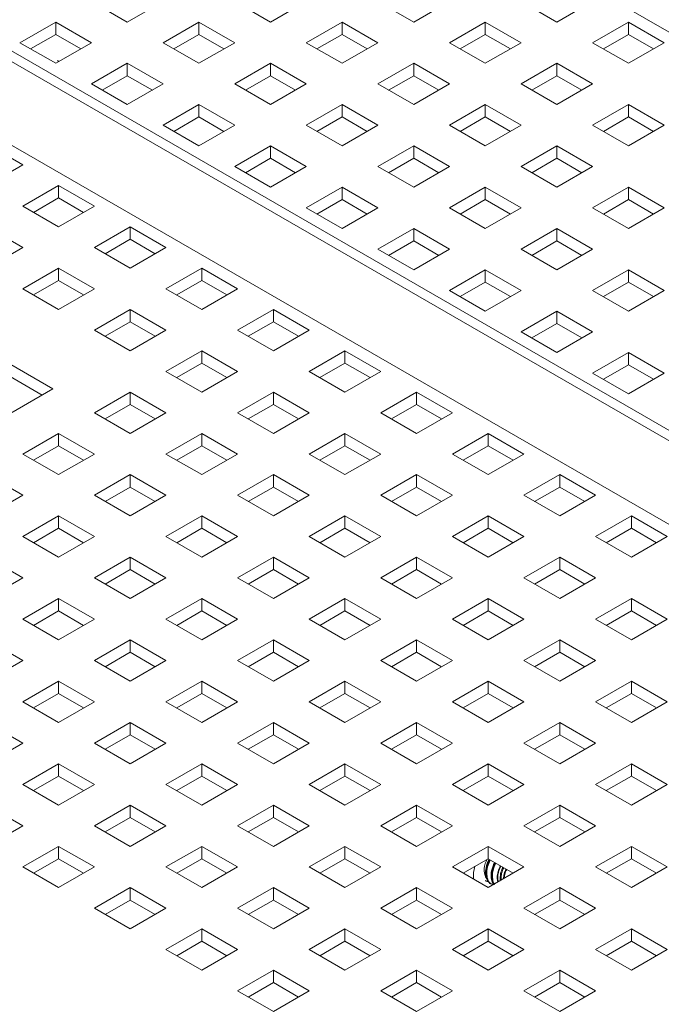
# Paper-space layout '2' of a CAD drawing. Header units: inches. Extents: x 1 to 109, y 1 to 85.
# Tile 40 of 66: x 78.2 to 80.73, y 33.55 to 37.44. Entities that reach past the tile are written whole.
import ezdxf

# ---------------------------------------------------------------- set-up
doc = ezdxf.new("R2010")
doc.units = ezdxf.units.IN
doc.header["$MEASUREMENT"] = 0

psp = doc.layouts.new('2')

# ---------------------------------------------------------------- linework, layer by layer
at = {"color": 7, "linetype": 'Continuous', "lineweight": 15, "ltscale": 5}
for p, q in [((90.6521, 31.6852), (78.9848, 38.4205)), ((78.9848, 38.4204), (90.6521, 31.6851)), ((89.2076, 30.9035), (77.5404, 37.6388)), ((77.6212, 37.6333), (89.2885, 30.898)), ((78.6212, 37.435), (78.4798, 37.5166)), ((78.7626, 37.5166), (78.6212, 37.435)), ((79.1869, 37.435), (79.0455, 37.5166)), ((79.3283, 37.5166), (79.1869, 37.435)), ((79.7526, 37.435), (79.6111, 37.5166)), ((79.894, 37.5166), (79.7526, 37.435)), ((80.3183, 37.435), (80.1768, 37.5166)), ((80.4597, 37.5166), (80.3183, 37.435)), ((88.9663, 30.712), (77.2991, 37.4474)), ((77.2991, 37.4473), (88.9663, 30.7119)), ((78.1969, 37.3533), (78.3384, 37.435)), ((78.3384, 37.435), (78.4798, 37.3533)), ((78.3384, 37.435), (78.3384, 37.3861)), ((78.7626, 37.3533), (78.904, 37.435)), ((78.904, 37.435), (79.0455, 37.3533)), ((78.904, 37.435), (78.904, 37.3861)), ((79.3283, 37.3533), (79.4697, 37.435)), ((79.4697, 37.435), (79.6111, 37.3533)), ((79.4697, 37.435), (79.4697, 37.3861)), ((79.894, 37.3533), (80.0354, 37.435)), ((80.0354, 37.435), (80.1768, 37.3533)), ((80.0354, 37.435), (80.0354, 37.3861)), ((80.4597, 37.3533), (80.6011, 37.435)), ((80.6011, 37.435), (80.7425, 37.3533)), ((80.6011, 37.435), (80.6011, 37.3861)), ((78.2392, 37.3289), (78.3384, 37.3861)), ((78.3384, 37.3861), (78.4375, 37.3289)), ((78.8049, 37.3289), (78.904, 37.3861)), ((78.904, 37.3861), (79.0032, 37.3289)), ((79.3706, 37.3289), (79.4697, 37.3861)), ((79.4697, 37.3861), (79.5689, 37.3289)), ((79.9363, 37.3289), (80.0354, 37.3861)), ((80.0354, 37.3861), (80.1345, 37.3289)), ((80.502, 37.3289), (80.6011, 37.3861)), ((80.6011, 37.3861), (80.7002, 37.3289)), ((78.3384, 37.2717), (78.1969, 37.3533)), ((78.4798, 37.3533), (78.3384, 37.2717)), ((78.904, 37.2717), (78.7626, 37.3533)), ((79.0455, 37.3533), (78.904, 37.2717)), ((79.4697, 37.2717), (79.3283, 37.3533)), ((79.6111, 37.3533), (79.4697, 37.2717)), ((80.0354, 37.2717), (79.894, 37.3533)), ((80.1768, 37.3533), (80.0354, 37.2717)), ((80.6011, 37.2717), (80.4597, 37.3533)), ((80.7425, 37.3533), (80.6011, 37.2717)), ((78.3513, 37.2792), (78.3456, 37.2825)), ((78.4798, 37.19), (78.6212, 37.2717)), ((78.6212, 37.2717), (78.7626, 37.19)), ((78.6212, 37.2717), (78.6212, 37.2228)), ((79.0455, 37.19), (79.1869, 37.2717)), ((79.1869, 37.2717), (79.3283, 37.19)), ((79.1869, 37.2717), (79.1869, 37.2228)), ((79.6111, 37.19), (79.7526, 37.2717)), ((79.7526, 37.2717), (79.894, 37.19)), ((79.7526, 37.2717), (79.7526, 37.2228)), ((80.1768, 37.19), (80.3183, 37.2717)), ((80.3183, 37.2717), (80.4597, 37.19)), ((80.3183, 37.2717), (80.3183, 37.2228)), ((78.5221, 37.1656), (78.6212, 37.2228)), ((78.6212, 37.2228), (78.7203, 37.1656)), ((79.0878, 37.1656), (79.1869, 37.2228)), ((79.1869, 37.2228), (79.286, 37.1656)), ((79.6534, 37.1656), (79.7526, 37.2228)), ((79.7526, 37.2228), (79.8517, 37.1656)), ((80.2191, 37.1656), (80.3183, 37.2228)), ((80.3183, 37.2228), (80.4174, 37.1656)), ((78.6212, 37.1084), (78.4798, 37.19)), ((78.7626, 37.19), (78.6212, 37.1084)), ((79.1869, 37.1084), (79.0455, 37.19)), ((79.3283, 37.19), (79.1869, 37.1084)), ((79.7526, 37.1084), (79.6111, 37.19)), ((79.894, 37.19), (79.7526, 37.1084)), ((80.3183, 37.1084), (80.1768, 37.19)), ((80.4597, 37.19), (80.3183, 37.1084)), ((78.7626, 37.0267), (78.904, 37.1084)), ((78.904, 37.1084), (79.0455, 37.0267)), ((78.904, 37.1084), (78.904, 37.0596)), ((79.3283, 37.0267), (79.4697, 37.1084)), ((79.4697, 37.1084), (79.6111, 37.0267)), ((79.4697, 37.1084), (79.4697, 37.0596)), ((79.894, 37.0267), (80.0354, 37.1084)), ((80.0354, 37.1084), (80.1768, 37.0267)), ((80.0354, 37.1084), (80.0354, 37.0596)), ((80.4597, 37.0267), (80.6011, 37.1084)), ((80.6011, 37.1084), (80.7425, 37.0267)), ((80.6011, 37.1084), (80.6011, 37.0596)), ((78.8049, 37.0023), (78.904, 37.0596)), ((78.904, 37.0596), (79.0032, 37.0023)), ((79.3706, 37.0023), (79.4697, 37.0596)), ((79.4697, 37.0596), (79.5689, 37.0023)), ((79.9363, 37.0023), (80.0354, 37.0596)), ((80.0354, 37.0596), (80.1345, 37.0023)), ((80.502, 37.0023), (80.6011, 37.0596)), ((80.6011, 37.0596), (80.7002, 37.0023)), ((78.904, 36.9451), (78.7626, 37.0267)), ((79.0455, 37.0267), (78.904, 36.9451)), ((79.4697, 36.9451), (79.3283, 37.0267)), ((79.6111, 37.0267), (79.4697, 36.9451)), ((80.0354, 36.9451), (79.894, 37.0267)), ((80.1768, 37.0267), (80.0354, 36.9451)), ((80.6011, 36.9451), (80.4597, 37.0267)), ((80.7425, 37.0267), (80.6011, 36.9451)), ((78.067, 36.9517), (78.2084, 36.8701)), ((79.0455, 36.8635), (79.1869, 36.9451)), ((79.1869, 36.9451), (79.3283, 36.8635)), ((79.1869, 36.9451), (79.1869, 36.8963)), ((79.6111, 36.8635), (79.7526, 36.9451)), ((79.7526, 36.9451), (79.894, 36.8635)), ((79.7526, 36.9451), (79.7526, 36.8963)), ((80.1768, 36.8635), (80.3183, 36.9451)), ((80.3183, 36.9451), (80.4597, 36.8635)), ((80.3183, 36.9451), (80.3183, 36.8963)), ((78.2084, 36.8701), (78.067, 36.7884)), ((79.0878, 36.8391), (79.1869, 36.8963)), ((79.1869, 36.8963), (79.286, 36.8391)), ((79.6534, 36.8391), (79.7526, 36.8963)), ((79.7526, 36.8963), (79.8517, 36.8391)), ((80.2191, 36.8391), (80.3183, 36.8963)), ((80.3183, 36.8963), (80.4174, 36.8391)), ((79.1869, 36.7818), (79.0455, 36.8635)), ((79.3283, 36.8635), (79.1869, 36.7818)), ((79.7526, 36.7818), (79.6111, 36.8635)), ((79.894, 36.8635), (79.7526, 36.7818)), ((80.3183, 36.7818), (80.1768, 36.8635)), ((80.4597, 36.8635), (80.3183, 36.7818)), ((78.2084, 36.7068), (78.3498, 36.7884)), ((78.3498, 36.7884), (78.4912, 36.7068)), ((78.3498, 36.7884), (78.3498, 36.7396)), ((79.3283, 36.7002), (79.4697, 36.7818)), ((79.4697, 36.7818), (79.6111, 36.7002)), ((79.4697, 36.7818), (79.4697, 36.733)), ((79.894, 36.7002), (80.0354, 36.7818)), ((80.0354, 36.7818), (80.1768, 36.7002)), ((80.0354, 36.7818), (80.0354, 36.733)), ((80.4597, 36.7002), (80.6011, 36.7818)), ((80.6011, 36.7818), (80.7425, 36.7002)), ((80.6011, 36.7818), (80.6011, 36.733)), ((78.2507, 36.6824), (78.3498, 36.7396)), ((78.3498, 36.7396), (78.4489, 36.6824)), ((79.3706, 36.6758), (79.4697, 36.733)), ((79.4697, 36.733), (79.5689, 36.6758)), ((79.9363, 36.6758), (80.0354, 36.733)), ((80.0354, 36.733), (80.1345, 36.6758)), ((80.502, 36.6758), (80.6011, 36.733)), ((80.6011, 36.733), (80.7002, 36.6758)), ((78.3498, 36.6252), (78.2084, 36.7068)), ((78.4912, 36.7068), (78.3498, 36.6252)), ((79.4697, 36.6185), (79.3283, 36.7002)), ((79.6111, 36.7002), (79.4697, 36.6185)), ((80.0354, 36.6185), (79.894, 36.7002)), ((80.1768, 36.7002), (80.0354, 36.6185)), ((80.6011, 36.6185), (80.4597, 36.7002)), ((80.7425, 36.7002), (80.6011, 36.6185)), ((78.067, 36.6252), (78.2084, 36.5435)), ((78.4912, 36.5435), (78.6327, 36.6252)), ((78.6327, 36.6252), (78.7741, 36.5435)), ((78.6327, 36.6252), (78.6327, 36.5763)), ((79.6111, 36.5369), (79.7526, 36.6185)), ((79.7526, 36.6185), (79.894, 36.5369)), ((79.7526, 36.6185), (79.7526, 36.5697)), ((80.1768, 36.5369), (80.3183, 36.6185)), ((80.3183, 36.6185), (80.4597, 36.5369)), ((80.3183, 36.6185), (80.3183, 36.5697)), ((78.5335, 36.5191), (78.6327, 36.5763)), ((78.6327, 36.5763), (78.7318, 36.5191)), ((79.6534, 36.5125), (79.7526, 36.5697)), ((79.7526, 36.5697), (79.8517, 36.5125)), ((80.2191, 36.5125), (80.3183, 36.5697)), ((80.3183, 36.5697), (80.4174, 36.5125)), ((78.2084, 36.5435), (78.067, 36.4619)), ((78.6327, 36.4619), (78.4912, 36.5435)), ((78.7741, 36.5435), (78.6327, 36.4619)), ((79.7526, 36.4553), (79.6111, 36.5369)), ((79.894, 36.5369), (79.7526, 36.4553)), ((80.3183, 36.4553), (80.1768, 36.5369)), ((80.4597, 36.5369), (80.3183, 36.4553)), ((78.2084, 36.3802), (78.3498, 36.4619)), ((78.3498, 36.4619), (78.4912, 36.3802)), ((78.3498, 36.4619), (78.3498, 36.413)), ((78.7741, 36.3802), (78.9155, 36.4619)), ((78.9155, 36.4619), (79.0569, 36.3802)), ((78.9155, 36.4619), (78.9155, 36.413)), ((79.894, 36.3736), (80.0354, 36.4553)), ((80.0354, 36.4553), (80.1768, 36.3736)), ((80.0354, 36.4553), (80.0354, 36.4064)), ((80.4597, 36.3736), (80.6011, 36.4553)), ((80.6011, 36.4553), (80.7425, 36.3736)), ((80.6011, 36.4553), (80.6011, 36.4064)), ((78.2507, 36.3558), (78.3498, 36.413)), ((78.3498, 36.413), (78.4489, 36.3558)), ((78.8164, 36.3558), (78.9155, 36.413)), ((78.9155, 36.413), (79.0146, 36.3558)), ((79.9363, 36.3492), (80.0354, 36.4064)), ((80.0354, 36.4064), (80.1345, 36.3492)), ((80.502, 36.3492), (80.6011, 36.4064)), ((80.6011, 36.4064), (80.7002, 36.3492)), ((78.3498, 36.2986), (78.2084, 36.3802)), ((78.4912, 36.3802), (78.3498, 36.2986)), ((78.9155, 36.2986), (78.7741, 36.3802)), ((79.0569, 36.3802), (78.9155, 36.2986)), ((80.0354, 36.292), (79.894, 36.3736)), ((80.1768, 36.3736), (80.0354, 36.292)), ((80.6011, 36.292), (80.4597, 36.3736)), ((80.7425, 36.3736), (80.6011, 36.292)), ((78.4912, 36.217), (78.6327, 36.2986)), ((78.6327, 36.2986), (78.7741, 36.217)), ((78.6327, 36.2986), (78.6327, 36.2498)), ((79.0569, 36.217), (79.1983, 36.2986)), ((79.1983, 36.2986), (79.3398, 36.217)), ((79.1983, 36.2986), (79.1983, 36.2498)), ((80.1768, 36.2103), (80.3183, 36.292)), ((80.3183, 36.292), (80.4597, 36.2103)), ((80.3183, 36.292), (80.3183, 36.2432)), ((78.5335, 36.1925), (78.6327, 36.2498)), ((78.6327, 36.2498), (78.7318, 36.1925)), ((79.0992, 36.1925), (79.1983, 36.2498)), ((79.1983, 36.2498), (79.2975, 36.1925)), ((80.2191, 36.1859), (80.3183, 36.2432)), ((80.3183, 36.2432), (80.4174, 36.1859)), ((78.6327, 36.1353), (78.4912, 36.217)), ((78.7741, 36.217), (78.6327, 36.1353)), ((79.1983, 36.1353), (79.0569, 36.217)), ((79.3398, 36.217), (79.1983, 36.1353)), ((80.3183, 36.1287), (80.1768, 36.2103)), ((80.4597, 36.2103), (80.3183, 36.1287)), ((78.3272, 35.9843), (78.0161, 36.1639)), ((78.7741, 36.0537), (78.9155, 36.1353)), ((78.9155, 36.1353), (79.0569, 36.0537)), ((78.9155, 36.1353), (78.9155, 36.0865)), ((79.3398, 36.0537), (79.4812, 36.1353)), ((79.4812, 36.1353), (79.6226, 36.0537)), ((79.4812, 36.1353), (79.4812, 36.0865)), ((80.4597, 36.0471), (80.6011, 36.1287)), ((80.6011, 36.1287), (80.7425, 36.0471)), ((80.6011, 36.1287), (80.6011, 36.0799)), ((78.2849, 35.9599), (78.0161, 36.1151)), ((78.8164, 36.0293), (78.9155, 36.0865)), ((78.9155, 36.0865), (79.0146, 36.0293)), ((79.3821, 36.0293), (79.4812, 36.0865)), ((79.4812, 36.0865), (79.5803, 36.0293)), ((78.9155, 35.972), (78.7741, 36.0537)), ((79.0569, 36.0537), (78.9155, 35.972)), ((79.4812, 35.972), (79.3398, 36.0537)), ((79.6226, 36.0537), (79.4812, 35.972)), ((80.502, 36.0226), (80.6011, 36.0799)), ((80.6011, 36.0799), (80.7002, 36.0226)), ((80.6011, 35.9654), (80.4597, 36.0471)), ((80.7425, 36.0471), (80.6011, 35.9654)), ((78.0161, 35.8047), (78.3272, 35.9843)), ((78.4912, 35.8904), (78.6327, 35.972)), ((78.6327, 35.972), (78.7741, 35.8904)), ((78.6327, 35.972), (78.6327, 35.9232)), ((79.0569, 35.8904), (79.1983, 35.972)), ((79.1983, 35.972), (79.3398, 35.8904)), ((79.1983, 35.972), (79.1983, 35.9232)), ((79.6226, 35.8904), (79.764, 35.972)), ((79.764, 35.972), (79.9054, 35.8904)), ((79.764, 35.972), (79.764, 35.9232)), ((78.5335, 35.866), (78.6327, 35.9232)), ((78.6327, 35.9232), (78.7318, 35.866)), ((79.0992, 35.866), (79.1983, 35.9232)), ((79.1983, 35.9232), (79.2975, 35.866)), ((79.6649, 35.866), (79.764, 35.9232)), ((79.764, 35.9232), (79.8632, 35.866)), ((78.6327, 35.8087), (78.4912, 35.8904)), ((78.7741, 35.8904), (78.6327, 35.8087)), ((79.1983, 35.8087), (79.0569, 35.8904)), ((79.3398, 35.8904), (79.1983, 35.8087)), ((79.764, 35.8087), (79.6226, 35.8904)), ((79.9054, 35.8904), (79.764, 35.8087)), ((78.2084, 35.7271), (78.3498, 35.8087)), ((78.3498, 35.8087), (78.4912, 35.7271)), ((78.3498, 35.8087), (78.3498, 35.7599)), ((78.7741, 35.7271), (78.9155, 35.8087)), ((78.9155, 35.8087), (79.0569, 35.7271)), ((78.9155, 35.8087), (78.9155, 35.7599)), ((79.3398, 35.7271), (79.4812, 35.8087)), ((79.4812, 35.8087), (79.6226, 35.7271)), ((79.4812, 35.8087), (79.4812, 35.7599)), ((79.9054, 35.7271), (80.0469, 35.8087)), ((80.0469, 35.8087), (80.1883, 35.7271)), ((80.0469, 35.8087), (80.0469, 35.7599)), ((78.2507, 35.7027), (78.3498, 35.7599)), ((78.3498, 35.7599), (78.4489, 35.7027)), ((78.8164, 35.7027), (78.9155, 35.7599)), ((78.9155, 35.7599), (79.0146, 35.7027)), ((79.3821, 35.7027), (79.4812, 35.7599)), ((79.4812, 35.7599), (79.5803, 35.7027)), ((79.9477, 35.7027), (80.0469, 35.7599)), ((80.0469, 35.7599), (80.146, 35.7027)), ((78.3498, 35.6455), (78.2084, 35.7271)), ((78.4912, 35.7271), (78.3498, 35.6455)), ((78.9155, 35.6455), (78.7741, 35.7271)), ((79.0569, 35.7271), (78.9155, 35.6455)), ((79.4812, 35.6455), (79.3398, 35.7271)), ((79.6226, 35.7271), (79.4812, 35.6455)), ((80.0469, 35.6455), (79.9054, 35.7271)), ((80.1883, 35.7271), (80.0469, 35.6455)), ((78.067, 35.6455), (78.2084, 35.5638)), ((78.4912, 35.5638), (78.6327, 35.6455)), ((78.6327, 35.6455), (78.7741, 35.5638)), ((78.6327, 35.6455), (78.6327, 35.5966)), ((79.0569, 35.5638), (79.1983, 35.6455)), ((79.1983, 35.6455), (79.3398, 35.5638)), ((79.1983, 35.6455), (79.1983, 35.5966)), ((79.6226, 35.5638), (79.764, 35.6455)), ((79.764, 35.6455), (79.9054, 35.5638)), ((79.764, 35.6455), (79.764, 35.5966)), ((80.1883, 35.5638), (80.3297, 35.6455)), ((80.3297, 35.6455), (80.4711, 35.5638)), ((80.3297, 35.6455), (80.3297, 35.5966)), ((78.5335, 35.5394), (78.6327, 35.5966)), ((78.6327, 35.5966), (78.7318, 35.5394)), ((79.0992, 35.5394), (79.1983, 35.5966)), ((79.1983, 35.5966), (79.2975, 35.5394)), ((79.6649, 35.5394), (79.764, 35.5966)), ((79.764, 35.5966), (79.8632, 35.5394)), ((80.2306, 35.5394), (80.3297, 35.5966)), ((80.3297, 35.5966), (80.4288, 35.5394)), ((78.2084, 35.5638), (78.067, 35.4822)), ((78.6327, 35.4822), (78.4912, 35.5638)), ((78.7741, 35.5638), (78.6327, 35.4822)), ((79.1983, 35.4822), (79.0569, 35.5638)), ((79.3398, 35.5638), (79.1983, 35.4822)), ((79.764, 35.4822), (79.6226, 35.5638)), ((79.9054, 35.5638), (79.764, 35.4822)), ((80.3297, 35.4822), (80.1883, 35.5638)), ((80.4711, 35.5638), (80.3297, 35.4822)), ((78.2084, 35.4005), (78.3498, 35.4822)), ((78.3498, 35.4822), (78.4912, 35.4005)), ((78.3498, 35.4822), (78.3498, 35.4334)), ((78.7741, 35.4005), (78.9155, 35.4822)), ((78.9155, 35.4822), (79.0569, 35.4005)), ((78.9155, 35.4822), (78.9155, 35.4334)), ((79.3398, 35.4005), (79.4812, 35.4822)), ((79.4812, 35.4822), (79.6226, 35.4005)), ((79.4812, 35.4822), (79.4812, 35.4334)), ((79.9054, 35.4005), (80.0469, 35.4822)), ((80.0469, 35.4822), (80.1883, 35.4005)), ((80.0469, 35.4822), (80.0469, 35.4334)), ((80.4711, 35.4005), (80.6126, 35.4822)), ((80.6126, 35.4822), (80.754, 35.4005)), ((80.6126, 35.4822), (80.6126, 35.4334)), ((78.2507, 35.3761), (78.3498, 35.4334)), ((78.3498, 35.4334), (78.4489, 35.3761)), ((78.8164, 35.3761), (78.9155, 35.4334)), ((78.9155, 35.4334), (79.0146, 35.3761)), ((79.3821, 35.3761), (79.4812, 35.4334)), ((79.4812, 35.4334), (79.5803, 35.3761)), ((79.9477, 35.3761), (80.0469, 35.4334)), ((80.0469, 35.4334), (80.146, 35.3761)), ((80.5134, 35.3761), (80.6126, 35.4334)), ((80.6126, 35.4334), (80.7117, 35.3761)), ((78.3498, 35.3189), (78.2084, 35.4005)), ((78.4912, 35.4005), (78.3498, 35.3189)), ((78.9155, 35.3189), (78.7741, 35.4005)), ((79.0569, 35.4005), (78.9155, 35.3189)), ((79.4812, 35.3189), (79.3398, 35.4005)), ((79.6226, 35.4005), (79.4812, 35.3189)), ((80.0469, 35.3189), (79.9054, 35.4005)), ((80.1883, 35.4005), (80.0469, 35.3189)), ((80.6126, 35.3189), (80.4711, 35.4005)), ((80.754, 35.4005), (80.6126, 35.3189)), ((78.067, 35.3189), (78.2084, 35.2373)), ((78.4912, 35.2373), (78.6327, 35.3189)), ((78.6327, 35.3189), (78.7741, 35.2373)), ((78.6327, 35.3189), (78.6327, 35.2701)), ((79.0569, 35.2373), (79.1983, 35.3189)), ((79.1983, 35.3189), (79.3398, 35.2373)), ((79.1983, 35.3189), (79.1983, 35.2701)), ((79.6226, 35.2373), (79.764, 35.3189)), ((79.764, 35.3189), (79.9054, 35.2373)), ((79.764, 35.3189), (79.764, 35.2701)), ((80.1883, 35.2373), (80.3297, 35.3189)), ((80.3297, 35.3189), (80.4711, 35.2373)), ((80.3297, 35.3189), (80.3297, 35.2701)), ((78.5335, 35.2128), (78.6327, 35.2701)), ((78.6327, 35.2701), (78.7318, 35.2128)), ((79.0992, 35.2128), (79.1983, 35.2701)), ((79.1983, 35.2701), (79.2975, 35.2128)), ((79.6649, 35.2128), (79.764, 35.2701)), ((79.764, 35.2701), (79.8632, 35.2128)), ((80.2306, 35.2128), (80.3297, 35.2701)), ((80.3297, 35.2701), (80.4288, 35.2128)), ((78.2084, 35.2373), (78.067, 35.1556)), ((78.6327, 35.1556), (78.4912, 35.2373)), ((78.7741, 35.2373), (78.6327, 35.1556)), ((79.1983, 35.1556), (79.0569, 35.2373)), ((79.3398, 35.2373), (79.1983, 35.1556)), ((79.764, 35.1556), (79.6226, 35.2373)), ((79.9054, 35.2373), (79.764, 35.1556)), ((80.3297, 35.1556), (80.1883, 35.2373)), ((80.4711, 35.2373), (80.3297, 35.1556)), ((78.2084, 35.074), (78.3498, 35.1556)), ((78.3498, 35.1556), (78.4912, 35.074)), ((78.3498, 35.1556), (78.3498, 35.1068)), ((78.7741, 35.074), (78.9155, 35.1556)), ((78.9155, 35.1556), (79.0569, 35.074)), ((78.9155, 35.1556), (78.9155, 35.1068)), ((79.3398, 35.074), (79.4812, 35.1556)), ((79.4812, 35.1556), (79.6226, 35.074)), ((79.4812, 35.1556), (79.4812, 35.1068)), ((79.9054, 35.074), (80.0469, 35.1556)), ((80.0469, 35.1556), (80.1883, 35.074)), ((80.0469, 35.1556), (80.0469, 35.1068)), ((80.4711, 35.074), (80.6126, 35.1556)), ((80.6126, 35.1556), (80.754, 35.074)), ((80.6126, 35.1556), (80.6126, 35.1068)), ((78.2507, 35.0496), (78.3498, 35.1068)), ((78.3498, 35.1068), (78.4489, 35.0496)), ((78.8164, 35.0496), (78.9155, 35.1068)), ((78.9155, 35.1068), (79.0146, 35.0496)), ((79.3821, 35.0496), (79.4812, 35.1068)), ((79.4812, 35.1068), (79.5803, 35.0496)), ((79.9477, 35.0496), (80.0469, 35.1068)), ((80.0469, 35.1068), (80.146, 35.0496)), ((80.5134, 35.0496), (80.6126, 35.1068)), ((80.6126, 35.1068), (80.7117, 35.0496)), ((78.3498, 34.9923), (78.2084, 35.074)), ((78.4912, 35.074), (78.3498, 34.9923)), ((78.9155, 34.9923), (78.7741, 35.074)), ((79.0569, 35.074), (78.9155, 34.9923)), ((79.4812, 34.9923), (79.3398, 35.074)), ((79.6226, 35.074), (79.4812, 34.9923)), ((80.0469, 34.9923), (79.9054, 35.074)), ((80.1883, 35.074), (80.0469, 34.9923)), ((80.6126, 34.9923), (80.4711, 35.074)), ((80.754, 35.074), (80.6126, 34.9923)), ((78.067, 34.9923), (78.2084, 34.9107)), ((78.4912, 34.9107), (78.6327, 34.9923)), ((78.6327, 34.9923), (78.7741, 34.9107)), ((78.6327, 34.9923), (78.6327, 34.9435)), ((79.0569, 34.9107), (79.1983, 34.9923)), ((79.1983, 34.9923), (79.3398, 34.9107)), ((79.1983, 34.9923), (79.1983, 34.9435)), ((79.6226, 34.9107), (79.764, 34.9923)), ((79.764, 34.9923), (79.9054, 34.9107)), ((79.764, 34.9923), (79.764, 34.9435)), ((80.1883, 34.9107), (80.3297, 34.9923)), ((80.3297, 34.9923), (80.4711, 34.9107)), ((80.3297, 34.9923), (80.3297, 34.9435)), ((78.5335, 34.8863), (78.6327, 34.9435)), ((78.6327, 34.9435), (78.7318, 34.8863)), ((79.0992, 34.8863), (79.1983, 34.9435)), ((79.1983, 34.9435), (79.2975, 34.8863)), ((79.6649, 34.8863), (79.764, 34.9435)), ((79.764, 34.9435), (79.8632, 34.8863)), ((80.2306, 34.8863), (80.3297, 34.9435)), ((80.3297, 34.9435), (80.4288, 34.8863)), ((78.2084, 34.9107), (78.067, 34.8291)), ((78.6327, 34.8291), (78.4912, 34.9107)), ((78.7741, 34.9107), (78.6327, 34.8291)), ((79.1983, 34.8291), (79.0569, 34.9107)), ((79.3398, 34.9107), (79.1983, 34.8291)), ((79.764, 34.8291), (79.6226, 34.9107)), ((79.9054, 34.9107), (79.764, 34.8291)), ((80.3297, 34.8291), (80.1883, 34.9107)), ((80.4711, 34.9107), (80.3297, 34.8291)), ((78.2084, 34.7474), (78.3498, 34.8291)), ((78.3498, 34.8291), (78.4912, 34.7474)), ((78.3498, 34.8291), (78.3498, 34.7802)), ((78.7741, 34.7474), (78.9155, 34.8291)), ((78.9155, 34.8291), (79.0569, 34.7474)), ((78.9155, 34.8291), (78.9155, 34.7802)), ((79.3398, 34.7474), (79.4812, 34.8291)), ((79.4812, 34.8291), (79.6226, 34.7474)), ((79.4812, 34.8291), (79.4812, 34.7802)), ((79.9054, 34.7474), (80.0469, 34.8291)), ((80.0469, 34.8291), (80.1883, 34.7474)), ((80.0469, 34.8291), (80.0469, 34.7802)), ((80.4711, 34.7474), (80.6126, 34.8291)), ((80.6126, 34.8291), (80.754, 34.7474)), ((80.6126, 34.8291), (80.6126, 34.7802)), ((78.2507, 34.723), (78.3498, 34.7802)), ((78.3498, 34.7802), (78.4489, 34.723)), ((78.8164, 34.723), (78.9155, 34.7802)), ((78.9155, 34.7802), (79.0146, 34.723)), ((79.3821, 34.723), (79.4812, 34.7802)), ((79.4812, 34.7802), (79.5803, 34.723)), ((79.9477, 34.723), (80.0469, 34.7802)), ((80.0469, 34.7802), (80.146, 34.723)), ((80.5134, 34.723), (80.6126, 34.7802)), ((80.6126, 34.7802), (80.7117, 34.723)), ((78.3498, 34.6658), (78.2084, 34.7474)), ((78.4912, 34.7474), (78.3498, 34.6658)), ((78.9155, 34.6658), (78.7741, 34.7474)), ((79.0569, 34.7474), (78.9155, 34.6658)), ((79.4812, 34.6658), (79.3398, 34.7474)), ((79.6226, 34.7474), (79.4812, 34.6658)), ((80.0469, 34.6658), (79.9054, 34.7474)), ((80.1883, 34.7474), (80.0469, 34.6658)), ((80.6126, 34.6658), (80.4711, 34.7474)), ((80.754, 34.7474), (80.6126, 34.6658)), ((78.067, 34.6658), (78.2084, 34.5841)), ((78.4912, 34.5841), (78.6327, 34.6658)), ((78.6327, 34.6658), (78.7741, 34.5841)), ((78.6327, 34.6658), (78.6327, 34.6169)), ((79.0569, 34.5841), (79.1983, 34.6658)), ((79.1983, 34.6658), (79.3398, 34.5841)), ((79.1983, 34.6658), (79.1983, 34.6169)), ((79.6226, 34.5841), (79.764, 34.6658)), ((79.764, 34.6658), (79.9054, 34.5841)), ((79.764, 34.6658), (79.764, 34.6169)), ((80.1883, 34.5841), (80.3297, 34.6658)), ((80.3297, 34.6658), (80.4711, 34.5841)), ((80.3297, 34.6658), (80.3297, 34.6169)), ((78.5335, 34.5597), (78.6327, 34.6169)), ((78.6327, 34.6169), (78.7318, 34.5597)), ((79.0992, 34.5597), (79.1983, 34.6169)), ((79.1983, 34.6169), (79.2975, 34.5597)), ((79.6649, 34.5597), (79.764, 34.6169)), ((79.764, 34.6169), (79.8632, 34.5597)), ((80.2306, 34.5597), (80.3297, 34.6169)), ((80.3297, 34.6169), (80.4288, 34.5597)), ((78.2084, 34.5841), (78.067, 34.5025)), ((78.6327, 34.5025), (78.4912, 34.5841)), ((78.7741, 34.5841), (78.6327, 34.5025)), ((79.1983, 34.5025), (79.0569, 34.5841)), ((79.3398, 34.5841), (79.1983, 34.5025)), ((79.764, 34.5025), (79.6226, 34.5841)), ((79.9054, 34.5841), (79.764, 34.5025)), ((80.3297, 34.5025), (80.1883, 34.5841)), ((80.4711, 34.5841), (80.3297, 34.5025)), ((78.2084, 34.4209), (78.3498, 34.5025)), ((78.3498, 34.5025), (78.4912, 34.4209)), ((78.3498, 34.5025), (78.3498, 34.4537)), ((78.7741, 34.4209), (78.9155, 34.5025)), ((78.9155, 34.5025), (79.0569, 34.4209)), ((78.9155, 34.5025), (78.9155, 34.4537)), ((79.3398, 34.4209), (79.4812, 34.5025)), ((79.4812, 34.5025), (79.6226, 34.4209)), ((79.4812, 34.5025), (79.4812, 34.4537)), ((79.9054, 34.4209), (80.0469, 34.5025)), ((80.0469, 34.5025), (80.1883, 34.4209)), ((80.0469, 34.5025), (80.0469, 34.4537)), ((80.4711, 34.4209), (80.6126, 34.5025)), ((80.6126, 34.5025), (80.754, 34.4209)), ((80.6126, 34.5025), (80.6126, 34.4537)), ((78.2507, 34.3964), (78.3498, 34.4537)), ((78.3498, 34.4537), (78.4489, 34.3964)), ((78.8164, 34.3964), (78.9155, 34.4537)), ((78.9155, 34.4537), (79.0146, 34.3964)), ((79.3821, 34.3964), (79.4812, 34.4537)), ((79.4812, 34.4537), (79.5803, 34.3964)), ((79.9477, 34.3964), (80.0469, 34.4537)), ((80.0469, 34.4537), (80.146, 34.3964)), ((80.5134, 34.3964), (80.6126, 34.4537)), ((80.6126, 34.4537), (80.7117, 34.3964)), ((78.3498, 34.3392), (78.2084, 34.4209)), ((78.4912, 34.4209), (78.3498, 34.3392)), ((78.9155, 34.3392), (78.7741, 34.4209)), ((79.0569, 34.4209), (78.9155, 34.3392)), ((79.4812, 34.3392), (79.3398, 34.4209)), ((79.6226, 34.4209), (79.4812, 34.3392)), ((80.0469, 34.3392), (79.9054, 34.4209)), ((80.1883, 34.4209), (80.0469, 34.3392)), ((80.6126, 34.3392), (80.4711, 34.4209)), ((80.754, 34.4209), (80.6126, 34.3392)), ((78.067, 34.3392), (78.2084, 34.2576)), ((78.4912, 34.2576), (78.6327, 34.3392)), ((78.6327, 34.3392), (78.7741, 34.2576)), ((78.6327, 34.3392), (78.6327, 34.2904)), ((79.0569, 34.2576), (79.1983, 34.3392)), ((79.1983, 34.3392), (79.3398, 34.2576)), ((79.1983, 34.3392), (79.1983, 34.2904)), ((79.6226, 34.2576), (79.764, 34.3392)), ((79.764, 34.3392), (79.9054, 34.2576)), ((79.764, 34.3392), (79.764, 34.2904)), ((80.1883, 34.2576), (80.3297, 34.3392)), ((80.3297, 34.3392), (80.4711, 34.2576)), ((80.3297, 34.3392), (80.3297, 34.2904)), ((78.2084, 34.2576), (78.067, 34.1759)), ((78.6327, 34.1759), (78.4912, 34.2576)), ((78.5335, 34.2332), (78.6327, 34.2904)), ((78.6327, 34.2904), (78.7318, 34.2332)), ((78.7741, 34.2576), (78.6327, 34.1759)), ((79.1983, 34.1759), (79.0569, 34.2576)), ((79.0992, 34.2332), (79.1983, 34.2904)), ((79.1983, 34.2904), (79.2975, 34.2332)), ((79.3398, 34.2576), (79.1983, 34.1759)), ((79.764, 34.1759), (79.6226, 34.2576)), ((79.6649, 34.2332), (79.764, 34.2904)), ((79.764, 34.2904), (79.8632, 34.2332)), ((79.9054, 34.2576), (79.764, 34.1759)), ((80.3297, 34.1759), (80.1883, 34.2576)), ((80.2306, 34.2332), (80.3297, 34.2904)), ((80.3297, 34.2904), (80.4288, 34.2332)), ((80.4711, 34.2576), (80.3297, 34.1759)), ((78.2084, 34.0943), (78.3498, 34.1759)), ((78.3498, 34.1759), (78.4912, 34.0943)), ((78.3498, 34.1759), (78.3498, 34.1271)), ((78.7741, 34.0943), (78.9155, 34.1759)), ((78.9155, 34.1759), (79.0569, 34.0943)), ((78.9155, 34.1759), (78.9155, 34.1271)), ((79.3398, 34.0943), (79.4812, 34.1759)), ((79.4812, 34.1759), (79.6226, 34.0943)), ((79.4812, 34.1759), (79.4812, 34.1271)), ((79.9054, 34.0943), (80.0469, 34.1759)), ((80.0469, 34.1759), (80.1883, 34.0943)), ((80.0469, 34.1759), (80.0469, 34.1271)), ((80.4711, 34.0943), (80.6126, 34.1759)), ((80.6126, 34.1759), (80.754, 34.0943)), ((80.6126, 34.1759), (80.6126, 34.1271)), ((78.2507, 34.0699), (78.3498, 34.1271)), ((78.3498, 34.1271), (78.4489, 34.0699)), ((78.8164, 34.0699), (78.9155, 34.1271)), ((78.9155, 34.1271), (79.0146, 34.0699)), ((79.3821, 34.0699), (79.4812, 34.1271)), ((79.4812, 34.1271), (79.5803, 34.0699)), ((79.9477, 34.0699), (80.0469, 34.1271)), ((80.0469, 34.1271), (80.146, 34.0699)), ((80.5134, 34.0699), (80.6126, 34.1271)), ((80.6126, 34.1271), (80.7117, 34.0699)), ((78.3498, 34.0127), (78.2084, 34.0943)), ((78.4912, 34.0943), (78.3498, 34.0127)), ((78.9155, 34.0127), (78.7741, 34.0943)), ((79.0569, 34.0943), (78.9155, 34.0127)), ((79.4812, 34.0127), (79.3398, 34.0943)), ((79.6226, 34.0943), (79.4812, 34.0127)), ((80.0469, 34.0127), (79.9054, 34.0943)), ((80.1883, 34.0943), (80.0469, 34.0127)), ((80.6126, 34.0127), (80.4711, 34.0943)), ((80.754, 34.0943), (80.6126, 34.0127)), ((80.0563, 34.0288), (80.0591, 34.0272)), ((80.0586, 34.0275), (80.0613, 34.0259)), ((80.0673, 34.0295), (80.0719, 34.0245)), ((78.4912, 33.931), (78.6327, 34.0127)), ((78.6327, 34.0127), (78.7741, 33.931)), ((78.6327, 34.0127), (78.6327, 33.9638)), ((79.0569, 33.931), (79.1983, 34.0127)), ((79.1983, 34.0127), (79.3398, 33.931)), ((79.1983, 34.0127), (79.1983, 33.9638)), ((79.6226, 33.931), (79.764, 34.0127)), ((79.764, 34.0127), (79.9054, 33.931)), ((79.764, 34.0127), (79.764, 33.9638)), ((80.1883, 33.931), (80.3297, 34.0127)), ((80.3297, 34.0127), (80.4711, 33.931)), ((80.3297, 34.0127), (80.3297, 33.9638)), ((78.5335, 33.9066), (78.6327, 33.9638)), ((78.6327, 33.9638), (78.7318, 33.9066)), ((79.0992, 33.9066), (79.1983, 33.9638)), ((79.1983, 33.9638), (79.2975, 33.9066)), ((79.6649, 33.9066), (79.764, 33.9638)), ((79.764, 33.9638), (79.8632, 33.9066)), ((80.2306, 33.9066), (80.3297, 33.9638)), ((80.3297, 33.9638), (80.4288, 33.9066)), ((78.6327, 33.8494), (78.4912, 33.931)), ((78.7741, 33.931), (78.6327, 33.8494)), ((79.1983, 33.8494), (79.0569, 33.931)), ((79.3398, 33.931), (79.1983, 33.8494)), ((79.764, 33.8494), (79.6226, 33.931)), ((79.9054, 33.931), (79.764, 33.8494)), ((80.3297, 33.8494), (80.1883, 33.931)), ((80.4711, 33.931), (80.3297, 33.8494)), ((78.7741, 33.7677), (78.9155, 33.8494)), ((78.9155, 33.8494), (79.0569, 33.7677)), ((78.9155, 33.8494), (78.9155, 33.8005)), ((79.3398, 33.7677), (79.4812, 33.8494)), ((79.4812, 33.8494), (79.6226, 33.7677)), ((79.4812, 33.8494), (79.4812, 33.8005)), ((79.9054, 33.7677), (80.0469, 33.8494)), ((80.0469, 33.8494), (80.1883, 33.7677)), ((80.0469, 33.8494), (80.0469, 33.8005)), ((80.4711, 33.7677), (80.6126, 33.8494)), ((80.6126, 33.8494), (80.754, 33.7677)), ((80.6126, 33.8494), (80.6126, 33.8005)), ((78.8164, 33.7433), (78.9155, 33.8005)), ((78.9155, 33.8005), (79.0146, 33.7433)), ((79.3821, 33.7433), (79.4812, 33.8005)), ((79.4812, 33.8005), (79.5803, 33.7433)), ((79.9477, 33.7433), (80.0469, 33.8005)), ((80.0469, 33.8005), (80.146, 33.7433)), ((80.5134, 33.7433), (80.6126, 33.8005)), ((80.6126, 33.8005), (80.7117, 33.7433)), ((78.9155, 33.6861), (78.7741, 33.7677)), ((79.0569, 33.7677), (78.9155, 33.6861)), ((79.4812, 33.6861), (79.3398, 33.7677)), ((79.6226, 33.7677), (79.4812, 33.6861)), ((80.0469, 33.6861), (79.9054, 33.7677)), ((80.1883, 33.7677), (80.0469, 33.6861)), ((80.6126, 33.6861), (80.4711, 33.7677)), ((80.754, 33.7677), (80.6126, 33.6861)), ((79.0569, 33.6044), (79.1983, 33.6861)), ((79.1983, 33.6861), (79.3398, 33.6044)), ((79.1983, 33.6861), (79.1983, 33.6373)), ((79.6226, 33.6044), (79.764, 33.6861)), ((79.764, 33.6861), (79.9054, 33.6044)), ((79.764, 33.6861), (79.764, 33.6373)), ((80.1883, 33.6044), (80.3297, 33.6861)), ((80.3297, 33.6861), (80.4711, 33.6044)), ((80.3297, 33.6861), (80.3297, 33.6373)), ((79.0992, 33.58), (79.1983, 33.6373)), ((79.1983, 33.6373), (79.2975, 33.58)), ((79.6649, 33.58), (79.764, 33.6373)), ((79.764, 33.6373), (79.8632, 33.58)), ((80.2306, 33.58), (80.3297, 33.6373)), ((80.3297, 33.6373), (80.4288, 33.58)), ((79.1983, 33.5228), (79.0569, 33.6044)), ((79.3398, 33.6044), (79.1983, 33.5228)), ((79.764, 33.5228), (79.6226, 33.6044)), ((79.9054, 33.6044), (79.764, 33.5228)), ((80.3297, 33.5228), (80.1883, 33.6044)), ((80.4711, 33.6044), (80.3297, 33.5228))]:
    psp.add_line(p, q, dxfattribs=at)
at = {"color": 7, "linetype": 'Continuous', "lineweight": 15, "ltscale": 5, "flags": 128}
psp.add_lwpolyline([(80.0673, 34.0295), (80.0693, 34.0256), (80.068, 34.028), (80.0659, 34.0328), (80.0644, 34.0382), (80.0633, 34.044), (80.0628, 34.0501), (80.0629, 34.0567), (80.0635, 34.0635), (80.0646, 34.0705)], dxfattribs=at)
at = {"color": 7, "linetype": 'Continuous', "lineweight": 15, "ltscale": 25}
for centre, radius, start, end in [((80.1069, 34.0834), 0.0759, 146.6579, 205.3614), ((80.1411, 34.0532), 0.1527, 163.3359, 182.597)]:
    psp.add_arc(centre, radius, start, end, dxfattribs=at)
at = {"color": 7, "linetype": 'Continuous', "lineweight": 15, "ltscale": 5}
for points, knots in [([(80.0504, 34.1239), (80.0476, 34.1185), (80.0398, 34.1034), (80.0355, 34.0772), (80.0371, 34.0515), (80.0448, 34.0413), (80.0483, 34.0367)], [0, 0, 0, 0, 0.165902, 0.468409, 0.758924, 1, 1, 1, 1]), ([(80.0525, 34.1239), (80.0485, 34.1146), (80.0401, 34.0953), (80.0373, 34.0654), (80.0437, 34.0421), (80.0518, 34.029), (80.0585, 34.0275), (80.0586, 34.0275)], [0, 0, 0, 0, 0.2381326, 0.4937636, 0.7493946, 0.9970452, 1, 1, 1, 1]), ([(80.0536, 34.1232), (80.0506, 34.1176), (80.0427, 34.1022), (80.0381, 34.0753), (80.0406, 34.049), (80.0509, 34.0302), (80.0627, 34.0264), (80.0678, 34.0248)], [0, 0, 0, 0, 0.134731, 0.366831, 0.589731, 0.819813, 1, 1, 1, 1]), ([(80.0553, 34.1223), (80.0512, 34.113), (80.0429, 34.0937), (80.0401, 34.0639), (80.0463, 34.0402), (80.0563, 34.0263), (80.0653, 34.0249), (80.0675, 34.0246)], [0, 0, 0, 0, 0.221093, 0.458433, 0.695773, 0.925703, 1, 1, 1, 1]), ([(80.0729, 34.1121), (80.07, 34.1064), (80.062, 34.091), (80.0577, 34.0644), (80.0591, 34.0395), (80.0663, 34.0298), (80.0694, 34.0257)], [0, 0, 0, 0, 0.178837, 0.486918, 0.782787, 1, 1, 1, 1]), ([(80.0746, 34.1111), (80.0705, 34.1018), (80.0622, 34.0825), (80.0599, 34.0562), (80.0631, 34.0362), (80.0681, 34.0278), (80.0706, 34.0237)], [0, 0, 0, 0, 0.2858107, 0.5926232, 0.7998844, 1, 1, 1, 1]), ([(80.0757, 34.1105), (80.0727, 34.1048), (80.0647, 34.0894), (80.0609, 34.0658), (80.0615, 34.0442), (80.0653, 34.0344), (80.0673, 34.0295)], [0, 0, 0, 0, 0.199644, 0.54357, 0.771465, 1, 1, 1, 1]), ([(80.0773, 34.1095), (80.0744, 34.1033), (80.0685, 34.0904), (80.0659, 34.0773), (80.0646, 34.0705)], [0, 0, 0, 0, 0.485124, 1, 1, 1, 1]), ([(80.0646, 34.0705), (80.0644, 34.0624), (80.0639, 34.0462), (80.0675, 34.0314), (80.0717, 34.0271), (80.0718, 34.027)], [0, 0, 0, 0, 0.49641, 0.992841, 1, 1, 1, 1]), ([(80.0847, 34.0345), (80.0836, 34.0404), (80.0814, 34.0529), (80.0849, 34.0762), (80.0915, 34.0917), (80.0948, 34.0994)], [0, 0, 0, 0, 0.3115764, 0.6591102, 1, 1, 1, 1]), ([(80.0871, 34.0359), (80.0861, 34.0406), (80.0837, 34.0518), (80.0874, 34.0733), (80.0925, 34.0901), (80.097, 34.0977), (80.0972, 34.098)], [0, 0, 0, 0, 0.262031, 0.621796, 0.981378, 1, 1, 1, 1]), ([(80.1051, 34.0935), (80.1046, 34.0925), (80.0999, 34.0844), (80.0959, 34.0672), (80.0932, 34.0497), (80.095, 34.042), (80.0954, 34.0407)], [0, 0, 0, 0, 0.057287, 0.483798, 0.9064, 1, 1, 1, 1]), ([(80.1086, 34.0915), (80.1077, 34.0898), (80.1029, 34.081), (80.0981, 34.0633), (80.0981, 34.0491), (80.0981, 34.0422)], [0, 0, 0, 0, 0.104273, 0.562302, 1, 1, 1, 1]), ([(80.1071, 34.0474), (80.1078, 34.0542), (80.1091, 34.0671), (80.115, 34.08), (80.1178, 34.0862)], [0, 0, 0, 0, 0.524194, 1, 1, 1, 1]), ([(80.1101, 34.0491), (80.1106, 34.0544), (80.1118, 34.0663), (80.1171, 34.0782), (80.1201, 34.0849)], [0, 0, 0, 0, 0.448778, 1, 1, 1, 1]), ([(80.0361, 34.0419), (80.037, 34.0407), (80.0396, 34.0373), (80.044, 34.0371), (80.0469, 34.037)], [0, 0, 0, 0, 0.345887, 1, 1, 1, 1])]:
    psp.add_open_spline(points, degree=3, knots=knots, dxfattribs=at)

doc.saveas('drawing.dxf')
